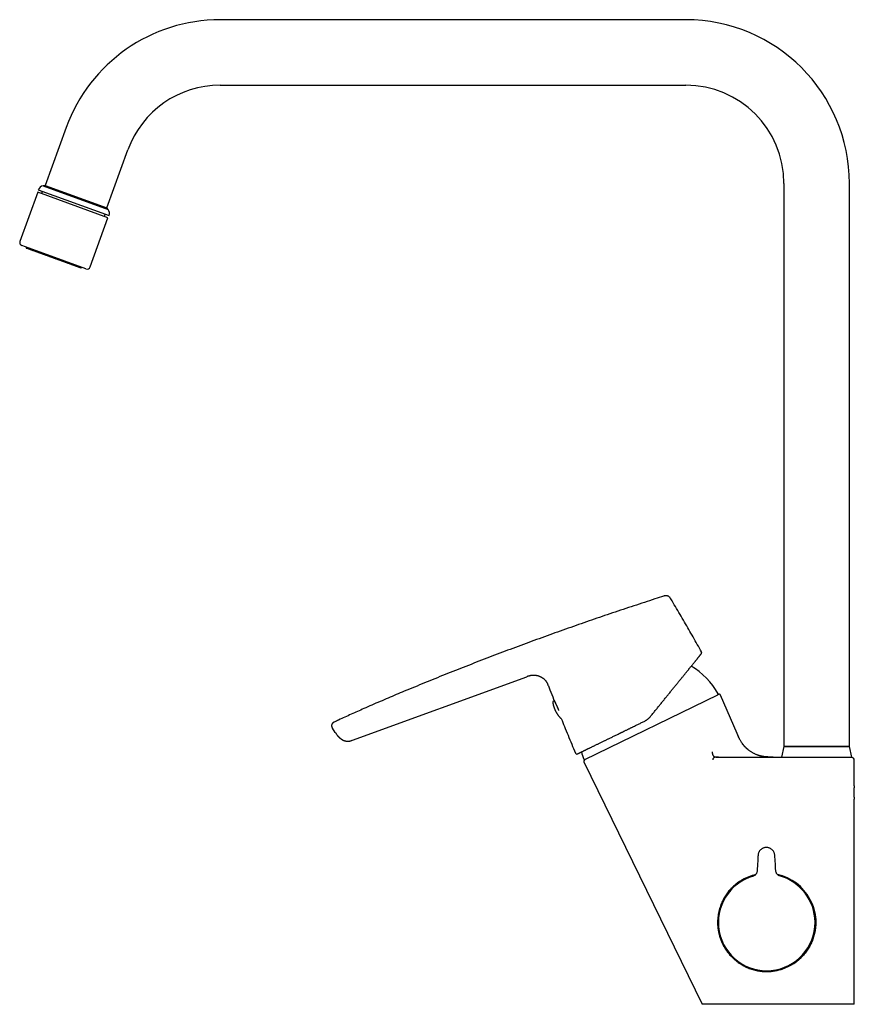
# Model space of a CAD drawing. Header units: millimetres. Extents: x 8 to 826, y 12 to 764.
# Tile 1 of 16: x 29 to 284, y 463 to 764. Entities that reach past the tile are written whole.
import ezdxf

# ---------------------------------------------------------------- set-up
doc = ezdxf.new("R2010")
doc.units = ezdxf.units.MM

msp = doc.modelspace()

# ---------------------------------------------------------------- linework, layer by layer
at = {"color": 7, "linetype": 'Continuous', "lineweight": 30}
for p, q in [((232.42, 763.96), (90.26, 763.96)), ((90.26, 743.96), (232.42, 743.96)), ((43.28, 731.06), (36.83, 713.36)), ((55.63, 706.52), (62.07, 724.22)), ((36.83, 713.36), (36.2, 713.27)), ((36.2, 713.27), (56.05, 706.04)), ((36.83, 713.36), (55.63, 706.52)), ((262.42, 713.96), (262.42, 541.96)), ((282.42, 541.96), (282.42, 713.96)), ((34.59, 711.27), (29.11, 696.24)), ((56.01, 703.48), (34.59, 711.27)), ((34.74, 711.99), (56.35, 704.12)), ((35.91, 711.56), (35.67, 710.88)), ((54.93, 703.87), (55.18, 704.55)), ((56.05, 706.04), (55.63, 706.52)), ((50.54, 688.44), (56.01, 703.48)), ((37.55, 692.11), (29.71, 694.96)), ((31.03, 694.48), (31.01, 694.43)), ((49.26, 687.84), (37.55, 692.11)), ((47.92, 688.28), (47.94, 688.32)), ((130.65, 543.91), (183.95, 563.31)), ((189.53, 562.26), (189.54, 562.25)), ((189.8, 561.94), (189.82, 561.92)), ((201.65, 538.04), (242.21, 557.82)), ((242.45, 557.91), (242.21, 557.82)), ((248.12, 546), (243.09, 557.64)), ((192.32, 555.89), (192.33, 555.86)), ((125.43, 546.26), (124.58, 547.56)), ((125.11, 549.46), (125.09, 549.45)), ((125.11, 549.46), (125.11, 549.46)), ((125.43, 546.26), (125.55, 546.08)), ((125.8, 546.39), (125.79, 546.39)), ((126.87, 544.54), (126.98, 544.46)), ((126.88, 544.54), (126.88, 544.54)), ((262.42, 541.96), (261.67, 538.76)), ((282.42, 541.96), (262.42, 541.96)), ((262.42, 541.96), (272.42, 541.96)), ((272.42, 541.96), (282.42, 541.96)), ((283.17, 538.76), (282.42, 541.96)), ((242.47, 538.76), (275.02, 538.76)), ((272.42, 538.76), (283.17, 538.76)), ((201.34, 537.31), (201.31, 537.3)), ((201.31, 537.3), (237.42, 463.26)), ((201.5, 537.95), (201.48, 537.93)), ((201.65, 538.04), (201.5, 537.95)), ((283.91, 537.76), (283.91, 537.76)), ((283.92, 530.01), (283.92, 537.76)), ((283.92, 463.26), (283.92, 525.91)), ((254.35, 505.84), (254.29, 504.38)), ((254.42, 507.27), (254.35, 505.87)), ((259.82, 505.89), (259.74, 507.29)), ((259.9, 504.4), (259.82, 505.86))]:
    msp.add_line(p, q, dxfattribs=at)
at = {"color": 7, "linetype": 'Continuous', "lineweight": 30, "flags": 128}
msp.add_lwpolyline([(243.06, 557.69), (243.07, 557.68), (243.09, 557.64)], dxfattribs=at)
at = {"color": 7, "linetype": 'Continuous', "lineweight": 30}
for centre, radius, start, end in [((90.26, 713.96), 50, 90, 160), ((232.42, 713.96), 50, 0, 90), ((90.26, 713.96), 30, 90, 160), ((232.42, 713.96), 30, 0, 90), ((36.62, 711.31), 2, 102.0656, 160.1836), ((54.47, 704.81), 2, 339.8164, 37.9344), ((30.05, 695.9), 1, 160, 250), ((31.2, 694.36), 0.2, 160, 250), ((47.74, 688.34), 0.2, 250, 340), ((49.6, 688.78), 1, 250, 340), ((222.37, 547.02), 22.8, 29.0812, 58.946), ((242.13, 558), 0.2, 296, 29.0434), ((242.63, 557.44), 0.5, 100.4997, 111), ((242.63, 557.44), 0.5, 32.5455, 93.5481), ((192.12, 555.56), 0.3, 26, 188.5584), ((192.73, 555.7), 0.3, 206, 231.7979), ((194.41, 550.88), 0.3, 223.4416, 271.3503), ((132.05, 539.72), 4.41, 108.3887, 111.3775), ((199.2, 540.2), 0.5, 202.7184, 296), ((222.37, 547.02), 22.8, 197.0766, 202.919), ((282.92, 537.76), 1, 1.2801, 90), ((201.76, 537.52), 0.5, 121, 206), ((201.56, 538.21), 0.2, 202.9566, 296), ((257.17, 488.26), 14.85, 104.1152, 277), ((257.17, 488.26), 14.75, 105.8936, 0.2615), ((257.17, 488.26), 15, 103.0997, 119.5589), ((257.17, 488.26), 14.85, 277, 76.4117), ((257.17, 488.26), 15, 28.3867, 77.4184), ((257.17, 488.26), 14.75, 0.2615, 74.6291), ((257.17, 488.26), 15, 288.2936, 318.4229)]:
    msp.add_arc(centre, radius, start, end, dxfattribs=at)
for points, knots in [([(46.89, 688.44), (46.85, 688.45), (46.78, 688.48), (46.67, 688.52), (46.55, 688.56), (46.43, 688.61), (46.3, 688.65), (46.16, 688.7), (46.02, 688.75), (45.89, 688.8), (45.76, 688.85), (45.63, 688.9), (45.5, 688.95), (45.36, 689), (45.22, 689.05), (45.06, 689.11), (44.87, 689.18), (44.66, 689.25), (44.44, 689.33), (44.22, 689.41), (43.99, 689.5), (43.73, 689.59), (43.46, 689.69), (43.16, 689.8), (42.85, 689.91), (42.54, 690.02), (42.24, 690.13), (41.95, 690.24), (41.68, 690.34), (41.4, 690.44), (41.13, 690.54), (40.85, 690.64), (40.58, 690.74), (40.33, 690.83), (40.09, 690.91), (39.85, 691), (39.61, 691.09), (39.38, 691.17), (39.14, 691.26), (38.89, 691.35), (38.64, 691.44), (38.39, 691.53), (38.13, 691.63), (37.88, 691.72), (37.63, 691.81), (37.38, 691.9), (37.11, 692), (36.82, 692.1), (36.51, 692.22), (36.2, 692.33), (35.92, 692.43), (35.68, 692.52), (35.46, 692.6), (35.25, 692.68), (35.04, 692.75), (34.84, 692.83), (34.64, 692.9), (34.45, 692.97), (34.27, 693.03), (34.12, 693.09), (33.96, 693.14), (33.81, 693.2), (33.67, 693.25), (33.52, 693.3), (33.37, 693.36), (33.19, 693.42), (33.01, 693.49), (32.84, 693.55), (32.67, 693.61), (32.52, 693.67), (32.35, 693.73), (32.19, 693.79), (32.03, 693.85), (31.88, 693.9), (31.75, 693.95), (31.63, 693.99), (31.53, 694.03), (31.45, 694.06), (31.37, 694.09), (31.31, 694.11), (31.25, 694.13), (31.21, 694.15), (31.18, 694.16), (31.16, 694.17), (31.14, 694.17), (31.13, 694.18), (31.13, 694.18), (31.13, 694.18)], [0, 0, 0, 0, 0.010841, 0.021664, 0.032477, 0.04329, 0.054112, 0.064953, 0.076289, 0.085307, 0.094315, 0.103319, 0.112324, 0.121336, 0.13036, 0.139401, 0.151873, 0.164319, 0.176753, 0.189189, 0.201642, 0.214126, 0.229408, 0.244654, 0.259891, 0.275144, 0.290441, 0.303179, 0.315889, 0.328587, 0.341288, 0.354006, 0.366757, 0.377449, 0.38812, 0.39878, 0.409437, 0.420101, 0.430779, 0.441482, 0.452974, 0.464445, 0.475905, 0.487367, 0.49884, 0.510336, 0.521346, 0.536225, 0.551091, 0.565969, 0.580881, 0.591719, 0.60254, 0.613352, 0.624166, 0.63499, 0.645833, 0.65717, 0.666187, 0.675196, 0.6842, 0.693205, 0.702217, 0.711241, 0.720282, 0.732754, 0.7452, 0.757634, 0.77007, 0.782523, 0.795007, 0.810289, 0.825535, 0.840772, 0.856025, 0.871321, 0.88406, 0.89677, 0.909468, 0.922169, 0.934887, 0.947637, 0.958329, 0.969001, 0.979661, 0.990318, 1, 1, 1, 1]), ([(47.67, 688.16), (47.67, 688.16), (47.67, 688.16), (47.66, 688.16), (47.65, 688.16), (47.63, 688.17), (47.61, 688.18), (47.57, 688.19), (47.53, 688.21), (47.48, 688.23), (47.42, 688.25), (47.35, 688.27), (47.26, 688.31), (47.15, 688.35), (47.03, 688.39), (46.93, 688.42), (46.89, 688.44)], [0, 0, 0, 0, 0.006068, 0.072083, 0.138247, 0.20929, 0.280201, 0.351048, 0.421901, 0.492828, 0.563898, 0.631973, 0.723973, 0.815878, 0.907837, 1, 1, 1, 1]), ([(225.68, 587.9), (224.8, 587.62), (222.84, 586.99), (219.8, 586.01), (216.55, 584.94), (213.31, 583.87), (210.09, 582.79), (206.88, 581.7), (203.7, 580.61), (200.52, 579.5), (197.33, 578.38), (194.12, 577.25), (190.9, 576.09), (187.69, 574.93), (184.48, 573.75), (181.27, 572.56), (178.06, 571.37), (174.86, 570.16), (171.67, 568.94), (168.48, 567.71), (165.3, 566.46), (162.12, 565.21), (158.96, 563.96), (155.83, 562.7), (152.71, 561.43), (149.61, 560.15), (146.71, 558.95), (144.03, 557.83), (141.55, 556.78), (139.08, 555.72), (136.61, 554.65), (134.33, 553.64), (132.22, 552.71), (130.29, 551.84), (128.36, 550.96), (126.63, 550.17), (125.55, 549.67), (125.11, 549.46)], [0, 0, 0, 0, 0.025681, 0.05736, 0.089058, 0.120781, 0.152535, 0.183755, 0.214993, 0.246229, 0.277437, 0.30923, 0.340965, 0.372687, 0.404431, 0.436192, 0.46796, 0.49973, 0.531434, 0.563146, 0.594868, 0.626599, 0.658339, 0.689517, 0.720697, 0.751876, 0.783055, 0.807999, 0.832948, 0.857902, 0.882866, 0.907842, 0.927475, 0.94712, 0.96677, 0.986403, 1, 1, 1, 1]), ([(227.9, 587.07), (227.88, 587.11), (227.83, 587.18), (227.76, 587.29), (227.69, 587.4), (227.6, 587.5), (227.52, 587.59), (227.43, 587.67), (227.35, 587.74), (227.26, 587.81), (227.16, 587.86), (227.07, 587.91), (226.97, 587.95), (226.86, 587.99), (226.76, 588.01), (226.65, 588.03), (226.54, 588.04), (226.43, 588.05), (226.31, 588.04), (226.19, 588.03), (226.06, 588.01), (225.93, 587.98), (225.81, 587.94), (225.72, 587.92), (225.68, 587.9)], [0, 0, 0, 0, 0.0500202, 0.1000241, 0.1500307, 0.2000437, 0.2500291, 0.2916942, 0.3333671, 0.3750386, 0.4167048, 0.4583579, 0.4999969, 0.5416338, 0.5832838, 0.6249489, 0.6666222, 0.7082993, 0.7499693, 0.7999577, 0.8499699, 0.8999761, 0.9499803, 1, 1, 1, 1]), ([(237.24, 570.88), (236.82, 571.64), (235.97, 573.17), (234.68, 575.44), (233.38, 577.72), (232.05, 580.02), (230.69, 582.35), (229.3, 584.72), (228.37, 586.29), (227.9, 587.07)], [0, 0, 0, 0, 0.14, 0.28, 0.42, 0.56, 0.706667, 0.853333, 1, 1, 1, 1]), ([(221.64, 551.11), (221.76, 551.27), (222.01, 551.57), (222.38, 552.03), (222.75, 552.49), (223.12, 552.95), (223.49, 553.4), (223.85, 553.85), (224.21, 554.29), (224.57, 554.74), (224.93, 555.18), (225.29, 555.62), (225.65, 556.06), (226, 556.5), (226.35, 556.94), (226.7, 557.37), (227.05, 557.8), (227.39, 558.22), (227.74, 558.65), (228.08, 559.06), (228.41, 559.48), (228.74, 559.89), (229.07, 560.29), (229.38, 560.68), (229.7, 561.07), (230.01, 561.45), (230.32, 561.83), (230.62, 562.21), (230.93, 562.59), (231.23, 562.96), (231.52, 563.32), (231.81, 563.68), (232.1, 564.03), (232.35, 564.34), (232.57, 564.62), (232.77, 564.86), (232.96, 565.1), (233.15, 565.33), (233.34, 565.56), (233.52, 565.79), (233.72, 566.03), (233.93, 566.3), (234.16, 566.58), (234.38, 566.85), (234.59, 567.11), (234.8, 567.37), (235, 567.62), (235.2, 567.86), (235.38, 568.09), (235.56, 568.3), (235.73, 568.51), (235.87, 568.7), (236, 568.85), (236.11, 568.99), (236.22, 569.12), (236.32, 569.25), (236.42, 569.36), (236.51, 569.48), (236.6, 569.6), (236.7, 569.71), (236.78, 569.81), (236.86, 569.91), (236.92, 569.99), (236.99, 570.07), (237.04, 570.14), (237.09, 570.19), (237.12, 570.24), (237.15, 570.28), (237.18, 570.3), (237.19, 570.32), (237.19, 570.32), (237.19, 570.32)], [0, 0, 0, 0, 0.015806, 0.031579, 0.047327, 0.063055, 0.078772, 0.094202, 0.109633, 0.125072, 0.140504, 0.156213, 0.171891, 0.187546, 0.203183, 0.218809, 0.234432, 0.250059, 0.265755, 0.281412, 0.297037, 0.312636, 0.328217, 0.343509, 0.358798, 0.37409, 0.389587, 0.405369, 0.421123, 0.436856, 0.452576, 0.468291, 0.484009, 0.499737, 0.511294, 0.522793, 0.534239, 0.545634, 0.556981, 0.568284, 0.579547, 0.594972, 0.610335, 0.625645, 0.640911, 0.656452, 0.671968, 0.687467, 0.702959, 0.718455, 0.733964, 0.749496, 0.761313, 0.77309, 0.784833, 0.796545, 0.808231, 0.819896, 0.833623, 0.847335, 0.86104, 0.874745, 0.888771, 0.902778, 0.916775, 0.93077, 0.944772, 0.958537, 0.972326, 0.986144, 1, 1, 1, 1]), ([(237.19, 570.32), (237.21, 570.34), (237.24, 570.38), (237.27, 570.45), (237.29, 570.52), (237.31, 570.6), (237.31, 570.67), (237.3, 570.75), (237.27, 570.82), (237.25, 570.86), (237.24, 570.88)], [0, 0, 0, 0, 0.120149, 0.244362, 0.371439, 0.499999, 0.628558, 0.755636, 0.87985, 1, 1, 1, 1]), ([(189.59, 562.2), (189.56, 562.22), (189.49, 562.3), (189.37, 562.42), (189.22, 562.55), (189.07, 562.68), (188.91, 562.8), (188.73, 562.92), (188.53, 563.04), (188.31, 563.16), (188.08, 563.27), (187.85, 563.37), (187.62, 563.45), (187.38, 563.53), (187.14, 563.59), (186.89, 563.65), (186.65, 563.69), (186.4, 563.72), (186.15, 563.73), (185.91, 563.73), (185.67, 563.72), (185.45, 563.71), (185.23, 563.68), (185.01, 563.63), (184.79, 563.58), (184.58, 563.52), (184.37, 563.46), (184.16, 563.39), (184.02, 563.34), (183.95, 563.31)], [0, 0, 0, 0, 0.018134, 0.050843, 0.08356, 0.116291, 0.149036, 0.181782, 0.222697, 0.263604, 0.304513, 0.345426, 0.386338, 0.427249, 0.468161, 0.509077, 0.549999, 0.590915, 0.631819, 0.672714, 0.70936, 0.746013, 0.782671, 0.819329, 0.855982, 0.891984, 0.92799, 0.963994, 1, 1, 1, 1]), ([(189.53, 562.26), (189.53, 562.26), (189.58, 562.21), (189.67, 562.1), (189.77, 561.99), (189.81, 561.93), (189.82, 561.92)], [0, 0, 0, 0, 0.010023, 0.473016, 0.937139, 1, 1, 1, 1]), ([(190.51, 560.56), (190.49, 560.63), (190.44, 560.75), (190.37, 560.94), (190.29, 561.12), (190.2, 561.3), (190.11, 561.48), (190.01, 561.65), (189.9, 561.81), (189.82, 561.91), (189.79, 561.96)], [0, 0, 0, 0, 0.126711, 0.253413, 0.38012, 0.506825, 0.633494, 0.760175, 0.88687, 1, 1, 1, 1]), ([(190.51, 560.56), (190.67, 560.16), (191.19, 558.79), (191.79, 557.23), (192.24, 556.08), (192.32, 555.89)], [0, 0, 0, 0, 0.259688, 0.879203, 1, 1, 1, 1]), ([(243.07, 557.68), (243.06, 557.69), (243.06, 557.69), (243.05, 557.71), (243.04, 557.72), (243.03, 557.73), (243.02, 557.75), (243.01, 557.76), (243, 557.77), (242.99, 557.78), (242.98, 557.79), (242.97, 557.8), (242.96, 557.8), (242.96, 557.81), (242.94, 557.82), (242.93, 557.84), (242.9, 557.85), (242.88, 557.87), (242.84, 557.89), (242.8, 557.91), (242.76, 557.92), (242.74, 557.93), (242.71, 557.93), (242.69, 557.94), (242.67, 557.94), (242.65, 557.94), (242.63, 557.94), (242.61, 557.94), (242.58, 557.94), (242.56, 557.94), (242.53, 557.94), (242.51, 557.93), (242.5, 557.93), (242.49, 557.92)], [0, 0, 0, 0, 0.077091, 0.145648, 0.205721, 0.257382, 0.30074, 0.335981, 0.35729, 0.374497, 0.388122, 0.39391, 0.399258, 0.406362, 0.416603, 0.430906, 0.449331, 0.471929, 0.497174, 0.52997, 0.555784, 0.574585, 0.588748, 0.603797, 0.621026, 0.641226, 0.664889, 0.702324, 0.746876, 0.798793, 0.858227, 0.925274, 1, 1, 1, 1]), ([(191.83, 555.52), (191.83, 555.52), (191.84, 555.46), (191.86, 555.34), (191.89, 555.16), (191.92, 554.99), (191.96, 554.82), (192, 554.65), (192.05, 554.47), (192.1, 554.3), (192.15, 554.13), (192.2, 553.97), (192.26, 553.8), (192.32, 553.63), (192.39, 553.47), (192.46, 553.3), (192.53, 553.14), (192.61, 552.98), (192.68, 552.82), (192.76, 552.66), (192.85, 552.51), (192.94, 552.35), (193.03, 552.2), (193.12, 552.05), (193.22, 551.9), (193.32, 551.75), (193.42, 551.6), (193.53, 551.46), (193.63, 551.32), (193.75, 551.18), (193.86, 551.04), (193.98, 550.91), (194.09, 550.78), (194.16, 550.71), (194.19, 550.67)], [0, 0, 0, 0, 0.000994, 0.0333, 0.065616, 0.097944, 0.130282, 0.162631, 0.19499, 0.227359, 0.259739, 0.292129, 0.324528, 0.356938, 0.389357, 0.421786, 0.454225, 0.486674, 0.519132, 0.551601, 0.584079, 0.616567, 0.649064, 0.681572, 0.714089, 0.746617, 0.779155, 0.811703, 0.844261, 0.87683, 0.90941, 0.942001, 0.974603, 1, 1, 1, 1]), ([(192.33, 555.86), (192.33, 555.86), (192.33, 555.86), (192.34, 555.84), (192.35, 555.82), (192.37, 555.79), (192.39, 555.76), (192.41, 555.72), (192.44, 555.67), (192.46, 555.61), (192.49, 555.55), (192.52, 555.5), (192.56, 555.43), (192.59, 555.37), (192.62, 555.31), (192.65, 555.25), (192.68, 555.19), (192.72, 555.1), (192.78, 554.99), (192.85, 554.85), (192.91, 554.7), (192.98, 554.55), (193.05, 554.4), (193.13, 554.24), (193.2, 554.07), (193.27, 553.9), (193.35, 553.73), (193.42, 553.55), (193.49, 553.37), (193.56, 553.2), (193.6, 553.09), (193.61, 553.04)], [0, 0, 0, 0, 0.037476, 0.073432, 0.107906, 0.140922, 0.172496, 0.202639, 0.236931, 0.269182, 0.299397, 0.32758, 0.353735, 0.380622, 0.404971, 0.427021, 0.448775, 0.470684, 0.514052, 0.557833, 0.598025, 0.638614, 0.679459, 0.720304, 0.761161, 0.802048, 0.842985, 0.883999, 0.925121, 0.966318, 1, 1, 1, 1]), ([(192.39, 555.7), (192.39, 555.7), (192.39, 555.7), (192.39, 555.69), (192.4, 555.69), (192.4, 555.68), (192.41, 555.65), (192.43, 555.61), (192.46, 555.56), (192.49, 555.49), (192.53, 555.41), (192.57, 555.33), (192.62, 555.23), (192.66, 555.15), (192.7, 555.08), (192.72, 555.02), (192.75, 554.97), (192.78, 554.91), (192.82, 554.83), (192.87, 554.73), (192.93, 554.59), (193, 554.46), (193.07, 554.31), (193.14, 554.16), (193.21, 554.02), (193.26, 553.92), (193.29, 553.87)], [0, 0, 0, 0, 0.015057, 0.040313, 0.065691, 0.091221, 0.14738, 0.203082, 0.258645, 0.314395, 0.37065, 0.423085, 0.475102, 0.526962, 0.551435, 0.575958, 0.600561, 0.625268, 0.650107, 0.700924, 0.751285, 0.801425, 0.851581, 0.901993, 0.952894, 1, 1, 1, 1]), ([(194.42, 550.58), (194.74, 549.76), (195.43, 548.04), (196.5, 545.42), (197.61, 542.71), (198.36, 540.91), (198.74, 540.01)], [0, 0, 0, 0, 0.231049, 0.487375, 0.743693, 1, 1, 1, 1]), ([(220.87, 550.35), (220.81, 550.31), (220.7, 550.22), (220.51, 550.09), (220.33, 549.97), (220.14, 549.86), (220.01, 549.8), (219.94, 549.76)], [0, 0, 0, 0, 0.201108, 0.401643, 0.601625, 0.801071, 1, 1, 1, 1]), ([(221.64, 551.11), (221.59, 551.05), (221.49, 550.94), (221.34, 550.78), (221.19, 550.63), (221.03, 550.48), (220.92, 550.4), (220.87, 550.35)], [0, 0, 0, 0, 0.205384, 0.408062, 0.608048, 0.805355, 1, 1, 1, 1]), ([(125.08, 549.45), (125.05, 549.43), (124.99, 549.41), (124.9, 549.36), (124.8, 549.3), (124.71, 549.23), (124.63, 549.16), (124.56, 549.08), (124.5, 549), (124.45, 548.92), (124.4, 548.84), (124.36, 548.75), (124.33, 548.65), (124.31, 548.56), (124.3, 548.46), (124.29, 548.37), (124.3, 548.27), (124.31, 548.17), (124.33, 548.07), (124.36, 547.97), (124.4, 547.86), (124.46, 547.76), (124.52, 547.66), (124.56, 547.59), (124.58, 547.56)], [0, 0, 0, 0, 0.035461, 0.086235, 0.137017, 0.187791, 0.238514, 0.280797, 0.323102, 0.365413, 0.407718, 0.450027, 0.492339, 0.534651, 0.576958, 0.619262, 0.661569, 0.703874, 0.746164, 0.796901, 0.847675, 0.898432, 0.949199, 1, 1, 1, 1]), ([(125.12, 549.46), (125.11, 549.46), (125.1, 549.45), (125.08, 549.45), (125.08, 549.45)], [0, 0, 0, 0, 0.499319, 1, 1, 1, 1]), ([(125.11, 549.46), (125.11, 549.46), (125.1, 549.46), (125.09, 549.45), (125.09, 549.45)], [0, 0, 0, 0, 0.091933, 1, 1, 1, 1]), ([(125.11, 549.46), (125.11, 549.46), (125.11, 549.46), (125.12, 549.46), (125.12, 549.46)], [0, 0, 0, 0, 0.854741, 1, 1, 1, 1]), ([(199.42, 539.76), (199.42, 539.76), (199.42, 539.76), (199.44, 539.76), (199.47, 539.78), (199.5, 539.8), (199.55, 539.82), (199.59, 539.84), (199.63, 539.86), (199.68, 539.88), (199.73, 539.91), (199.79, 539.94), (199.86, 539.97), (199.96, 540.02), (200.08, 540.08), (200.21, 540.14), (200.35, 540.21), (200.51, 540.29), (200.67, 540.37), (200.83, 540.44), (200.97, 540.51), (201.1, 540.57), (201.23, 540.64), (201.36, 540.7), (201.5, 540.77), (201.65, 540.84), (201.8, 540.91), (201.96, 540.99), (202.15, 541.09), (202.35, 541.19), (202.57, 541.29), (202.79, 541.4), (203.04, 541.52), (203.32, 541.66), (203.64, 541.81), (203.97, 541.97), (204.3, 542.14), (204.65, 542.31), (205.01, 542.48), (205.38, 542.66), (205.76, 542.85), (206.14, 543.03), (206.54, 543.23), (206.94, 543.43), (207.33, 543.61), (207.69, 543.79), (208.03, 543.95), (208.37, 544.12), (208.71, 544.29), (209.09, 544.47), (209.5, 544.67), (209.95, 544.89), (210.41, 545.12), (210.88, 545.34), (211.35, 545.57), (211.83, 545.81), (212.22, 546), (212.53, 546.15), (212.75, 546.25), (212.97, 546.36), (213.19, 546.47), (213.41, 546.58), (213.67, 546.71), (213.98, 546.86), (214.34, 547.03), (214.68, 547.2), (215.01, 547.36), (215.33, 547.52), (215.65, 547.67), (215.97, 547.83), (216.29, 547.98), (216.66, 548.16), (217.07, 548.37), (217.55, 548.6), (218.02, 548.83), (218.5, 549.06), (218.98, 549.3), (219.46, 549.53), (219.78, 549.69), (219.94, 549.76)], [0, 0, 0, 0, 0.014697, 0.029371, 0.04403, 0.05868, 0.073329, 0.082925, 0.092525, 0.102132, 0.111748, 0.121628, 0.131798, 0.147342, 0.162866, 0.178381, 0.193895, 0.209417, 0.224955, 0.240518, 0.250616, 0.260701, 0.270775, 0.28084, 0.2909, 0.300955, 0.31101, 0.321065, 0.333712, 0.346369, 0.359041, 0.371789, 0.384732, 0.401213, 0.417671, 0.434118, 0.450564, 0.46702, 0.483495, 0.5, 0.516476, 0.532919, 0.549342, 0.565752, 0.582163, 0.595063, 0.607974, 0.620901, 0.633793, 0.646481, 0.662637, 0.678772, 0.694897, 0.71102, 0.727151, 0.743302, 0.759481, 0.766735, 0.773982, 0.781223, 0.788459, 0.795691, 0.802919, 0.814274, 0.825625, 0.836978, 0.847118, 0.857263, 0.867417, 0.877582, 0.887504, 0.897124, 0.91183, 0.926521, 0.941203, 0.955884, 0.970573, 0.985276, 1, 1, 1, 1]), ([(125.55, 546.08), (125.55, 546.08), (125.55, 546.08), (125.55, 546.07), (125.55, 546.07), (125.56, 546.07), (125.56, 546.06), (125.57, 546.05), (125.57, 546.05), (125.57, 546.04), (125.58, 546.04), (125.58, 546.03), (125.58, 546.03), (125.59, 546.02), (125.59, 546.02), (125.59, 546.02), (125.6, 546.01), (125.6, 546), (125.6, 546), (125.61, 545.99), (125.62, 545.98), (125.62, 545.97), (125.63, 545.96), (125.64, 545.94), (125.65, 545.93), (125.66, 545.91), (125.67, 545.89), (125.68, 545.88), (125.68, 545.88)], [0, 0, 0, 0, 0.090795, 0.171998, 0.243662, 0.305841, 0.358596, 0.395424, 0.425852, 0.450026, 0.464227, 0.475329, 0.48387, 0.487531, 0.49105, 0.49467, 0.498617, 0.508118, 0.520446, 0.535985, 0.562007, 0.594288, 0.632933, 0.687778, 0.751902, 0.825318, 0.908022, 1, 1, 1, 1]), ([(125.68, 545.88), (125.69, 545.86), (125.76, 545.77), (125.87, 545.61), (126.03, 545.4), (126.2, 545.2), (126.37, 545.01), (126.49, 544.89), (126.55, 544.83), (126.56, 544.82)], [0, 0, 0, 0, 0.048837, 0.239398, 0.429976, 0.620528, 0.81105, 0.974375, 1, 1, 1, 1]), ([(126.04, 545.4), (126.04, 545.4), (126.04, 545.39), (126.04, 545.39), (126.05, 545.39), (126.05, 545.38), (126.06, 545.38), (126.07, 545.37), (126.07, 545.36), (126.08, 545.35), (126.09, 545.34), (126.1, 545.33), (126.11, 545.32), (126.12, 545.31), (126.12, 545.31), (126.13, 545.3), (126.13, 545.29), (126.13, 545.29), (126.14, 545.28), (126.15, 545.27), (126.16, 545.26), (126.17, 545.25), (126.18, 545.24), (126.19, 545.23), (126.2, 545.22), (126.21, 545.21), (126.22, 545.19), (126.23, 545.18), (126.25, 545.17), (126.25, 545.16), (126.26, 545.15), (126.27, 545.14), (126.28, 545.13), (126.29, 545.12), (126.3, 545.11), (126.31, 545.09), (126.32, 545.08), (126.34, 545.06), (126.35, 545.05), (126.36, 545.03), (126.37, 545.02), (126.39, 545), (126.4, 544.99), (126.42, 544.97), (126.44, 544.94), (126.47, 544.91), (126.49, 544.89), (126.52, 544.86), (126.54, 544.84), (126.56, 544.82), (126.59, 544.79), (126.62, 544.77), (126.65, 544.74), (126.67, 544.71), (126.7, 544.69), (126.73, 544.66), (126.76, 544.64), (126.78, 544.62), (126.81, 544.6), (126.83, 544.58), (126.85, 544.57), (126.86, 544.55), (126.87, 544.54), (126.88, 544.54)], [0, 0, 0, 0, 0.049838, 0.095712, 0.137605, 0.175493, 0.209355, 0.239173, 0.264937, 0.286654, 0.304364, 0.318171, 0.32493, 0.330398, 0.334836, 0.336818, 0.338743, 0.340717, 0.34289, 0.348241, 0.35535, 0.364445, 0.37564, 0.389002, 0.404556, 0.419427, 0.431635, 0.441362, 0.448987, 0.452254, 0.455342, 0.458432, 0.461703, 0.469343, 0.479097, 0.49135, 0.505633, 0.52247, 0.541899, 0.563938, 0.588588, 0.615843, 0.643958, 0.679603, 0.71185, 0.740882, 0.766918, 0.784819, 0.801305, 0.816562, 0.830811, 0.84432, 0.857396, 0.870376, 0.883401, 0.895899, 0.90821, 0.920786, 0.934051, 0.948361, 0.963995, 0.981159, 1, 1, 1, 1]), ([(126.04, 545.4), (126.04, 545.39), (126.06, 545.37), (126.08, 545.35), (126.08, 545.34)], [0, 0, 0, 0, 0.542463, 1, 1, 1, 1]), ([(126.98, 544.46), (126.98, 544.46), (126.99, 544.45), (127.01, 544.44), (127.03, 544.42), (127.05, 544.41), (127.07, 544.39), (127.1, 544.37), (127.13, 544.35), (127.16, 544.32), (127.2, 544.3), (127.25, 544.26), (127.3, 544.23), (127.35, 544.2), (127.4, 544.17), (127.45, 544.13), (127.51, 544.1), (127.57, 544.06), (127.64, 544.03), (127.7, 543.99), (127.77, 543.96), (127.83, 543.93), (127.89, 543.9), (127.95, 543.88), (128.01, 543.85), (128.08, 543.82), (128.13, 543.81), (128.15, 543.8)], [0, 0, 0, 0, 0.032303, 0.06259, 0.091122, 0.118223, 0.144271, 0.169704, 0.194995, 0.220637, 0.256175, 0.293986, 0.332417, 0.37097, 0.409645, 0.448442, 0.495164, 0.542068, 0.589244, 0.637753, 0.688574, 0.733231, 0.780383, 0.830362, 0.883461, 0.939933, 1, 1, 1, 1]), ([(259.14, 538.76), (259, 538.76), (258.72, 538.76), (258.3, 538.76), (257.89, 538.77), (257.47, 538.79), (257.05, 538.82), (256.67, 538.85), (256.31, 538.9), (255.99, 538.95), (255.67, 539.01), (255.35, 539.08), (255.03, 539.16), (254.72, 539.25), (254.41, 539.36), (254.1, 539.47), (253.8, 539.6), (253.5, 539.74), (253.21, 539.89), (252.91, 540.05), (252.59, 540.24), (252.26, 540.45), (251.95, 540.68), (251.65, 540.9), (251.38, 541.12), (251.14, 541.33), (250.9, 541.55), (250.66, 541.78), (250.44, 542.02), (250.23, 542.26), (250.03, 542.5), (249.84, 542.74), (249.66, 542.99), (249.49, 543.25), (249.32, 543.52), (249.15, 543.81), (248.98, 544.12), (248.83, 544.43), (248.68, 544.74), (248.54, 545.05), (248.4, 545.36), (248.26, 545.68), (248.17, 545.89), (248.12, 546)], [0, 0, 0, 0, 0.029187, 0.058486, 0.087838, 0.117198, 0.146533, 0.175822, 0.198798, 0.221743, 0.244663, 0.267567, 0.290465, 0.313369, 0.33629, 0.359238, 0.382219, 0.405236, 0.428288, 0.45137, 0.4786, 0.505843, 0.533076, 0.560277, 0.583317, 0.60631, 0.629251, 0.652143, 0.674994, 0.697824, 0.719359, 0.740934, 0.762577, 0.784304, 0.806115, 0.83052, 0.854931, 0.879276, 0.903499, 0.927585, 0.951584, 0.975636, 1, 1, 1, 1]), ([(248.75, 544.6), (248.75, 544.6), (248.74, 544.61), (248.73, 544.62), (248.73, 544.64), (248.72, 544.66), (248.71, 544.68), (248.69, 544.7), (248.68, 544.72), (248.67, 544.75), (248.65, 544.78), (248.64, 544.81), (248.62, 544.84), (248.61, 544.87), (248.59, 544.91), (248.57, 544.95), (248.55, 545.01), (248.51, 545.08), (248.48, 545.16), (248.44, 545.25), (248.41, 545.33), (248.38, 545.4), (248.35, 545.46), (248.32, 545.52), (248.3, 545.58), (248.27, 545.65), (248.24, 545.71), (248.22, 545.78), (248.19, 545.84), (248.17, 545.9), (248.15, 545.93), (248.15, 545.95)], [0, 0, 0, 0, 0.051446, 0.098195, 0.140316, 0.177904, 0.211093, 0.240081, 0.265162, 0.286791, 0.305667, 0.322825, 0.336906, 0.351735, 0.368008, 0.385745, 0.416569, 0.450993, 0.489413, 0.531361, 0.573305, 0.604136, 0.634813, 0.665688, 0.697103, 0.740368, 0.785843, 0.834107, 0.885639, 0.940832, 1, 1, 1, 1]), ([(128.08, 543.82), (128.08, 543.82), (128.09, 543.82), (128.11, 543.81), (128.13, 543.81), (128.14, 543.8), (128.15, 543.8)], [0, 0, 0, 0, 0.0954316, 0.3479185, 0.6493562, 1, 1, 1, 1]), ([(128.15, 543.8), (128.15, 543.8), (128.21, 543.77), (128.34, 543.73), (128.53, 543.68), (128.73, 543.64), (128.92, 543.61), (129.11, 543.6), (129.29, 543.6), (129.47, 543.61), (129.59, 543.62), (129.65, 543.63)], [0, 0, 0, 0, 0.007119, 0.136345, 0.265634, 0.3949, 0.524072, 0.653161, 0.768831, 0.884566, 1, 1, 1, 1]), ([(129.65, 543.63), (129.65, 543.63), (129.65, 543.63), (129.66, 543.63), (129.68, 543.63), (129.69, 543.64), (129.71, 543.64), (129.73, 543.64), (129.75, 543.65), (129.77, 543.65), (129.79, 543.65), (129.81, 543.66), (129.83, 543.66), (129.85, 543.67), (129.88, 543.67), (129.9, 543.68), (129.92, 543.68), (129.94, 543.69), (129.96, 543.69), (129.97, 543.69), (129.99, 543.7), (130.01, 543.7), (130.02, 543.71), (130.04, 543.71), (130.06, 543.72), (130.07, 543.72), (130.09, 543.72), (130.11, 543.73), (130.12, 543.73), (130.14, 543.74), (130.15, 543.74), (130.17, 543.74), (130.18, 543.75), (130.18, 543.75)], [0, 0, 0, 0, 0.067418, 0.129972, 0.187568, 0.240133, 0.287612, 0.329973, 0.367204, 0.39559, 0.420107, 0.440843, 0.457961, 0.471778, 0.482923, 0.49259, 0.501748, 0.510354, 0.51447, 0.518685, 0.528328, 0.540742, 0.556616, 0.576284, 0.599925, 0.627643, 0.664392, 0.706608, 0.754319, 0.807534, 0.866243, 0.930415, 1, 1, 1, 1]), ([(130.18, 543.75), (130.19, 543.75), (130.28, 543.78), (130.36, 543.81), (130.44, 543.83), (130.44, 543.83)], [0, 0, 0, 0, 0.125985, 0.981724, 1, 1, 1, 1]), ([(251.64, 540.91), (251.63, 540.92), (251.6, 540.95), (251.54, 540.99), (251.49, 541.04), (251.42, 541.09), (251.36, 541.14), (251.29, 541.2), (251.22, 541.26), (251.15, 541.32), (251.08, 541.38), (251.01, 541.45), (250.93, 541.52), (250.84, 541.61), (250.74, 541.71), (250.62, 541.83), (250.51, 541.94), (250.4, 542.06), (250.29, 542.17), (250.2, 542.27), (250.14, 542.35), (250.09, 542.41), (250.04, 542.46), (250.01, 542.51), (249.97, 542.55), (249.94, 542.59), (249.92, 542.62), (249.89, 542.66), (249.87, 542.69), (249.84, 542.72), (249.82, 542.75), (249.8, 542.78), (249.79, 542.8), (249.77, 542.83), (249.75, 542.85), (249.73, 542.88), (249.72, 542.91), (249.7, 542.93), (249.69, 542.95), (249.69, 542.95), (249.69, 542.96)], [0, 0, 0, 0, 0.027903, 0.054835, 0.081119, 0.107098, 0.13313, 0.159567, 0.184904, 0.211137, 0.23849, 0.266708, 0.295222, 0.324085, 0.370277, 0.417673, 0.466462, 0.512166, 0.559274, 0.607887, 0.632746, 0.656282, 0.677772, 0.692686, 0.706698, 0.71995, 0.732611, 0.744871, 0.756936, 0.769025, 0.781351, 0.794117, 0.807504, 0.821669, 0.836745, 0.86302, 0.892258, 0.924715, 0.960582, 1, 1, 1, 1]), ([(240.52, 540.37), (240.52, 540.32), (240.53, 540.21), (240.55, 540.06), (240.57, 539.91), (240.59, 539.77), (240.62, 539.64), (240.66, 539.53), (240.7, 539.42), (240.74, 539.32), (240.8, 539.23), (240.85, 539.15), (240.92, 539.08), (240.98, 539.02), (241.06, 538.96), (241.14, 538.92), (241.23, 538.88), (241.32, 538.84), (241.42, 538.82), (241.52, 538.8), (241.63, 538.78), (241.74, 538.77), (241.88, 538.77), (242.06, 538.76), (242.26, 538.76), (242.4, 538.76), (242.47, 538.76)], [0, 0, 0, 0, 0.055964, 0.109548, 0.160455, 0.208488, 0.253545, 0.295625, 0.334824, 0.371333, 0.405436, 0.437502, 0.467961, 0.49728, 0.525925, 0.554326, 0.586283, 0.618762, 0.651998, 0.6861, 0.721074, 0.756852, 0.793318, 0.861478, 0.930593, 1, 1, 1, 1]), ([(242.47, 538.76), (242.38, 538.76), (242.22, 538.76), (242, 538.76), (241.77, 538.76), (241.52, 538.75), (241.28, 538.71), (241.11, 538.64), (241.01, 538.56), (240.94, 538.5), (240.87, 538.42), (240.79, 538.31), (240.73, 538.17), (240.68, 538.03), (240.68, 537.92), (240.68, 537.88)], [0, 0, 0, 0, 0.098644, 0.182449, 0.251874, 0.372877, 0.498041, 0.623208, 0.66542, 0.707984, 0.750978, 0.825434, 0.890679, 0.948165, 1, 1, 1, 1]), ([(256.25, 538.91), (256.24, 538.91), (256.24, 538.91), (256.23, 538.91), (256.21, 538.91), (256.2, 538.92), (256.19, 538.92), (256.17, 538.92), (256.16, 538.92), (256.14, 538.92), (256.13, 538.93), (256.12, 538.93), (256.1, 538.93), (256.08, 538.94), (256.05, 538.94), (255.99, 538.95), (255.92, 538.96), (255.83, 538.98), (255.74, 539), (255.64, 539.02), (255.53, 539.04), (255.42, 539.06), (255.3, 539.09), (255.18, 539.12), (255.06, 539.15), (254.95, 539.19), (254.85, 539.22), (254.75, 539.24), (254.67, 539.27), (254.59, 539.3), (254.53, 539.32), (254.46, 539.34), (254.39, 539.37), (254.32, 539.39), (254.25, 539.42), (254.17, 539.45), (254.13, 539.47), (254.1, 539.48)], [0, 0, 0, 0, 0.033981, 0.063792, 0.089467, 0.111062, 0.12867, 0.142473, 0.150553, 0.157034, 0.15987, 0.165493, 0.172363, 0.180788, 0.192713, 0.206796, 0.238751, 0.273518, 0.310143, 0.348627, 0.388968, 0.43117, 0.475009, 0.524417, 0.570804, 0.614174, 0.654528, 0.691866, 0.726382, 0.752475, 0.780029, 0.809584, 0.841582, 0.876377, 0.914242, 0.955394, 1, 1, 1, 1]), ([(283.91, 537.77), (283.91, 537.77), (283.91, 537.77), (283.91, 537.78), (283.92, 537.78)], [0, 0, 0, 0, 0.335757, 1, 1, 1, 1]), ([(283.92, 530.01), (283.92, 530.01), (283.91, 530.01), (283.91, 529.99), (283.91, 529.97), (283.9, 529.94), (283.9, 529.92), (283.9, 529.9), (283.9, 529.89), (283.9, 529.89), (283.89, 529.88), (283.89, 529.87), (283.89, 529.85), (283.89, 529.82), (283.88, 529.78), (283.87, 529.73), (283.86, 529.67), (283.86, 529.6), (283.84, 529.51), (283.83, 529.41), (283.82, 529.31), (283.81, 529.21), (283.8, 529.11), (283.8, 529.03), (283.79, 528.97), (283.79, 528.94), (283.79, 528.9), (283.78, 528.87), (283.78, 528.84), (283.78, 528.81), (283.78, 528.78), (283.77, 528.71), (283.77, 528.59), (283.76, 528.43), (283.76, 528.28), (283.75, 528.12), (283.75, 527.97), (283.76, 527.82), (283.76, 527.67), (283.76, 527.54), (283.77, 527.43), (283.77, 527.36), (283.77, 527.31), (283.77, 527.28), (283.77, 527.25), (283.78, 527.23), (283.78, 527.2), (283.78, 527.16), (283.78, 527.1), (283.79, 527.02), (283.8, 526.93), (283.81, 526.83), (283.81, 526.73), (283.82, 526.62), (283.84, 526.51), (283.85, 526.42), (283.86, 526.33), (283.87, 526.26), (283.87, 526.21), (283.88, 526.18), (283.88, 526.16), (283.88, 526.14), (283.88, 526.12), (283.89, 526.11), (283.89, 526.09), (283.89, 526.08), (283.89, 526.05), (283.9, 526.01), (283.91, 525.96), (283.91, 525.93), (283.91, 525.92), (283.92, 525.91), (283.92, 525.91)], [0, 0, 0, 0, 0.0222541, 0.0449928, 0.0682188, 0.0838183, 0.099632, 0.1038096, 0.1080019, 0.1122091, 0.1164309, 0.1206676, 0.1249191, 0.137677, 0.1521338, 0.1682899, 0.1861452, 0.2056998, 0.2269537, 0.2499067, 0.2719397, 0.2924966, 0.3115773, 0.3291821, 0.335695, 0.34198, 0.3480373, 0.3538667, 0.3594682, 0.364842, 0.369988, 0.3749063, 0.4008327, 0.4262899, 0.4512808, 0.4758087, 0.4998767, 0.5219101, 0.5445345, 0.5677527, 0.5834052, 0.5993182, 0.6035294, 0.6077585, 0.6120056, 0.6162706, 0.6205536, 0.6248546, 0.6373625, 0.6516499, 0.6677169, 0.6855636, 0.7051898, 0.7265957, 0.7497811, 0.7718638, 0.7924506, 0.8115416, 0.8291367, 0.8356404, 0.8419132, 0.8479551, 0.8537661, 0.8593462, 0.8646955, 0.8698139, 0.8747016, 0.9009623, 0.9266197, 0.9516765, 0.9761355, 1, 1, 1, 1]), ([(254.51, 508.75), (254.48, 508.27), (254.44, 507.78), (254.42, 507.29), (254.42, 507.29)], [0, 0, 0, 0, 0.999905, 1, 1, 1, 1]), ([(259.74, 507.32), (259.74, 507.32), (259.71, 507.8), (259.67, 508.29), (259.64, 508.78)], [0, 0, 0, 0, 0.00013, 1, 1, 1, 1]), ([(254.29, 504.38), (254.27, 504.18), (254.25, 503.88), (254.13, 503.49), (254.01, 503.21), (253.85, 502.96), (253.65, 502.73), (253.41, 502.55), (253.22, 502.48), (253.13, 502.44)], [0, 0, 0, 0, 0.249676, 0.374796, 0.499912, 0.625171, 0.750209, 0.875172, 1, 1, 1, 1]), ([(261.07, 502.48), (260.98, 502.51), (260.79, 502.58), (260.54, 502.76), (260.34, 502.99), (260.18, 503.24), (260.06, 503.52), (259.97, 503.81), (259.92, 504.1), (259.9, 504.3), (259.89, 504.4)], [0, 0, 0, 0, 0.124791, 0.249715, 0.374716, 0.499937, 0.625015, 0.750097, 0.875089, 1, 1, 1, 1]), ([(249.77, 501.31), (249.43, 501.11), (248.75, 500.7), (247.76, 499.97), (246.79, 499.12), (245.85, 498.14), (244.97, 497.04), (244.31, 496.02), (243.83, 495.14), (243.49, 494.45), (243.19, 493.72), (242.8, 492.65), (242.42, 491.21), (242.17, 489.38), (242.15, 487.79), (242.26, 486.45), (242.44, 485.36), (242.69, 484.28), (243.03, 483.21), (243.42, 482.22), (243.88, 481.27), (244.4, 480.36), (245.02, 479.43), (245.75, 478.51), (246.55, 477.65), (247.39, 476.87), (248.25, 476.18), (249.16, 475.56), (250.11, 475.01), (251.24, 474.46), (252.53, 473.97), (253.98, 473.58), (255.41, 473.34), (256.81, 473.24), (258.17, 473.28), (259.47, 473.42), (260.71, 473.66), (261.49, 473.9), (261.87, 474.02)], [0, 0, 0, 0, 0.027097, 0.055188, 0.084379, 0.114767, 0.146435, 0.179458, 0.196505, 0.213915, 0.231695, 0.249851, 0.291436, 0.333066, 0.374742, 0.399694, 0.424667, 0.449682, 0.474758, 0.499916, 0.522009, 0.54557, 0.570618, 0.59717, 0.625241, 0.650191, 0.675163, 0.700157, 0.725174, 0.750215, 0.785246, 0.819024, 0.851622, 0.883119, 0.913603, 0.943172, 0.971932, 1, 1, 1, 1]), ([(270.36, 495.39), (270.64, 494.83), (271.18, 493.74), (271.7, 492.07), (272.03, 490.49), (272.17, 489.02), (272.17, 487.67), (272.08, 486.57), (271.95, 485.67), (271.8, 484.92), (271.61, 484.19), (271.38, 483.46), (271.13, 482.76), (270.74, 481.84), (270.16, 480.72), (269.35, 479.46), (268.71, 478.69), (268.39, 478.31)], [0, 0, 0, 0, 0.101233, 0.195189, 0.28191, 0.361447, 0.43387, 0.499272, 0.541055, 0.582785, 0.624473, 0.666136, 0.707786, 0.749439, 0.832986, 0.916506, 1, 1, 1, 1]), ([(266.65, 463.26), (266.46, 463.26), (266.1, 463.26), (265.55, 463.26), (265, 463.26), (264.44, 463.26), (263.88, 463.26), (263.33, 463.26), (262.79, 463.26), (262.26, 463.26), (261.73, 463.26), (261.2, 463.26), (260.66, 463.26), (260.13, 463.26), (259.6, 463.26), (259.06, 463.26), (258.53, 463.26), (258, 463.26), (257.48, 463.26), (256.97, 463.26), (256.47, 463.26), (255.98, 463.26), (255.49, 463.26), (255, 463.26), (254.51, 463.26), (254.02, 463.26), (253.54, 463.26), (253.06, 463.26), (252.59, 463.26), (252.13, 463.26), (251.67, 463.26), (251.22, 463.26), (250.75, 463.26), (250.26, 463.26), (249.76, 463.26), (249.27, 463.26), (248.78, 463.26), (248.3, 463.26), (247.83, 463.26), (247.36, 463.26), (246.9, 463.26), (246.43, 463.26), (245.97, 463.26), (245.52, 463.26), (245.08, 463.26), (244.65, 463.26), (244.24, 463.26), (243.85, 463.26), (243.49, 463.26), (243.13, 463.26), (242.78, 463.26), (242.45, 463.26), (242.13, 463.26), (241.82, 463.26), (241.53, 463.26), (241.25, 463.26), (240.98, 463.26), (240.71, 463.26), (240.46, 463.26), (240.21, 463.26), (239.98, 463.26), (239.75, 463.26), (239.54, 463.26), (239.34, 463.26), (239.14, 463.26), (238.96, 463.26), (238.78, 463.26), (238.6, 463.26), (238.43, 463.26), (238.28, 463.26), (238.13, 463.26), (238, 463.26), (237.88, 463.26), (237.77, 463.26), (237.68, 463.26), (237.6, 463.26), (237.53, 463.26), (237.48, 463.26), (237.44, 463.26), (237.42, 463.26), (237.42, 463.26), (237.42, 463.26)], [0, 0, 0, 0, 0.013264, 0.026528, 0.039793, 0.053057, 0.066321, 0.079585, 0.09209, 0.104595, 0.1171, 0.129604, 0.142108, 0.154662, 0.167216, 0.17977, 0.192325, 0.20488, 0.217435, 0.229273, 0.241112, 0.252951, 0.264789, 0.276628, 0.288466, 0.300304, 0.312141, 0.323979, 0.335815, 0.347441, 0.359066, 0.370691, 0.382316, 0.395527, 0.408738, 0.42195, 0.435162, 0.448375, 0.461587, 0.4748, 0.488013, 0.501854, 0.515695, 0.529535, 0.543375, 0.557215, 0.571054, 0.583608, 0.596161, 0.608716, 0.62127, 0.633825, 0.646381, 0.658219, 0.670058, 0.681896, 0.693735, 0.705573, 0.717411, 0.729249, 0.741086, 0.752923, 0.764759, 0.776384, 0.788009, 0.799634, 0.811259, 0.824469, 0.83768, 0.850891, 0.864103, 0.877315, 0.890528, 0.90374, 0.916953, 0.930795, 0.944636, 0.958477, 0.972318, 0.986159, 1, 1, 1, 1]), ([(283.92, 463.26), (283.91, 463.26), (283.89, 463.26), (283.73, 463.26), (283.49, 463.26), (283.14, 463.26), (282.69, 463.26), (282.16, 463.26), (281.53, 463.26), (280.81, 463.26), (280, 463.26), (279.11, 463.26), (278.14, 463.26), (277.1, 463.26), (275.99, 463.26), (274.81, 463.26), (273.57, 463.26), (272.27, 463.26), (270.92, 463.26), (269.54, 463.26), (268.11, 463.26), (267.14, 463.26), (266.65, 463.26)], [0, 0, 0, 0, 0.050142, 0.099998, 0.149785, 0.199719, 0.250015, 0.300093, 0.349915, 0.399697, 0.449658, 0.500013, 0.55016, 0.600016, 0.649798, 0.699722, 0.750005, 0.800272, 0.850189, 0.89997, 0.949835, 1, 1, 1, 1])]:
    msp.add_open_spline(points, degree=3, knots=knots, dxfattribs=at)
msp.add_open_spline([(259.64, 508.78), (259.62, 508.88), (259.6, 509.1), (259.51, 509.41), (259.39, 509.7), (259.24, 509.99), (259.04, 510.24), (258.82, 510.48), (258.57, 510.68), (258.3, 510.85), (258.01, 510.99), (257.7, 511.09), (257.38, 511.14), (257.06, 511.16), (256.74, 511.14), (256.42, 511.08), (256.12, 510.98), (255.83, 510.84), (255.55, 510.67), (255.31, 510.46), (255.09, 510.23), (254.9, 509.97), (254.74, 509.68), (254.62, 509.38), (254.54, 509.07), (254.52, 508.86), (254.51, 508.75)], degree=3, dxfattribs=at)

doc.saveas('drawing.dxf')
